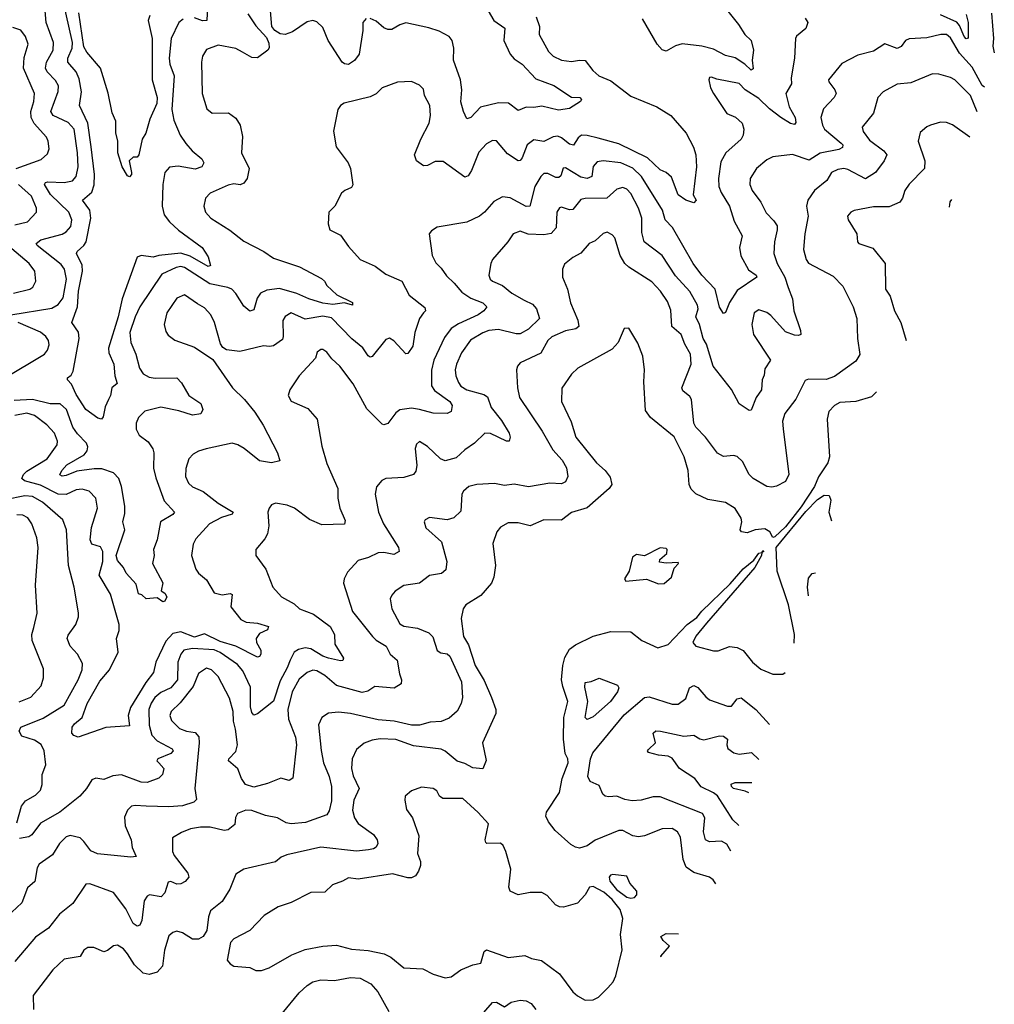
# Model space of a CAD drawing. Extents: x 1995161 to 2088924, y 769148 to 906007.
# Tile 197 of 256: x 2080159 to 2085097, y 804181 to 809170. Entities that reach past the tile are written whole.
import ezdxf

# ---------------------------------------------------------------- set-up
doc = ezdxf.new("R2010")
doc.units = 0

msp = doc.modelspace()

# ---------------------------------------------------------------- linework, layer by layer
at = {"layer": '0CON20XD'}
for points in [[(2080987.2, 809172.8), (2080965, 809155.8), (2080926.7, 809075), (2080915.9, 808975), (2080920, 808945), (2080941.4, 808885), (2080929.6, 808715), (2080940.8, 808660.8), (2080972.7, 808585), (2081001.7, 808541.7), (2081033.1, 808505), (2081082.9, 808465), (2081092.9, 808445), (2081082.5, 808425), (2081048.4, 808411.6), (2080961.6, 808428.4), (2080917.5, 808422.5), (2080894.6, 808395), (2080883.8, 808335), (2080880.5, 808225), (2080890.6, 808180.6), (2080918.1, 808145), (2080963.1, 808103.1), (2081084, 808015), (2081115, 807967.5), (2081126.7, 807925), (2081115, 807920), (2081022.2, 807972.2), (2080975, 807987.5), (2080865, 807975.5), (2080835, 807966.7), (2080774.7, 807975.3), (2080753.7, 807966.3), (2080678.8, 807755), (2080659, 807665), (2080609.5, 807505), (2080611.7, 807481.7), (2080637.1, 807425), (2080640.6, 807365), (2080653.8, 807326.2), (2080625.8, 807304.2), (2080620, 807265), (2080610, 807245), (2080592, 807208), (2080582.9, 807157.1), (2080573.8, 807146.2), (2080555, 807150), (2080493.6, 807195), (2080445, 807271.4), (2080422.5, 807322.5), (2080402, 807345), (2080402, 807355), (2080420.6, 807369.4), (2080430.6, 807389.4), (2080460.6, 807555), (2080457.3, 807587.3), (2080423.5, 807635), (2080452.2, 807715), (2080457, 807795), (2080477.5, 807895), (2080475.6, 807925.6), (2080447.9, 807985), (2080450, 807995), (2080484.8, 808025.2), (2080495.9, 808044.1), (2080519.4, 808165), (2080515.5, 808205.5), (2080477.8, 808255), (2080524, 808296), (2080536.3, 808333.7), (2080538, 808385), (2080521.7, 808525), (2080504.9, 808644.9), (2080461.8, 808735), (2080472.5, 808805), (2080460.1, 808870.1), (2080445.3, 808905), (2080404, 808955), (2080403.9, 808975), (2080425.8, 809025), (2080427, 809055), (2080343.8, 809423.8)], [(2080114.3, 807675), (2080321.7, 807708.3), (2080355, 807727.5), (2080379, 807761), (2080397, 807855), (2080385.6, 807905.6), (2080368.9, 807928.9), (2080247.8, 808025), (2080242.2, 808035), (2080266.2, 808053.8), (2080375, 808083.1), (2080395.5, 808095), (2080418.5, 808121.5), (2080423.9, 808155), (2080408.7, 808195), (2080315, 808283.3), (2080284.6, 808335), (2080290.8, 808345), (2080302, 808348), (2080385, 808344.8), (2080426.1, 808353.9), (2080445.3, 808375), (2080455.2, 808424.8), (2080453, 808495), (2080435.2, 808615.2), (2080405, 808648.6), (2080328.2, 808685), (2080317.8, 808705), (2080353.4, 808806.6), (2080356.5, 808835), (2080341.5, 808861.5), (2080298.7, 808905), (2080289.5, 808925), (2080295.2, 808954.8), (2080328.4, 809015), (2080330.3, 809055), (2080293.6, 809155), (2080281.1, 809295)], [(2081112, 809278), (2081106.7, 809165), (2081085.6, 809164.4), (2081045, 809178.9)], [(2083712.7, 809255), (2083801.2, 809145), (2083834, 809094), (2083865, 809063.8), (2083877.5, 809015), (2083870.9, 808965), (2083875, 808920.8), (2083865, 808914.7), (2083834, 808944), (2083785, 808975.8), (2083735, 808987.8), (2083675, 809020.3), (2083615, 809035.9), (2083515, 809047.7), (2083481.9, 809038.1), (2083435, 809011.1), (2083415, 809017.1), (2083388.5, 809045), (2083314.1, 809174.1)], [(2081315, 809200), (2081355, 809138), (2081409.4, 809079.4), (2081421.5, 809051.5), (2081422.6, 809027.4), (2081415.7, 809015), (2081365, 808976.7), (2081335, 808978.5), (2081288.6, 809005), (2081255, 809023.8), (2081165, 809041.1), (2081105, 809018.6), (2081085.5, 808984.5), (2081080.5, 808955), (2081083.6, 808795), (2081108.2, 808718.2), (2081135, 808695.7), (2081217.3, 808697.3), (2081255, 808671.2), (2081275.8, 808635), (2081288.5, 808578.5), (2081283.8, 808495), (2081322.5, 808415), (2081311.8, 808365), (2081295, 808341.9), (2081276.5, 808333.5), (2081245, 808337.5), (2081215, 808332.2), (2081125, 808290.5), (2081101.1, 808265), (2081092.1, 808225), (2081100.5, 808195), (2081127.1, 808165), (2081224.2, 808104.2), (2081295, 808047.5), (2081395.8, 807995.8), (2081445, 807962.3), (2081577.6, 807917.6), (2081688.3, 807858.3), (2081704, 807845), (2081715, 807823.8), (2081766.7, 807775), (2081846.1, 807736.1), (2081845, 807724), (2081804.5, 807734.5), (2081745, 807726.9), (2081695, 807732.9), (2081624.8, 807754.8), (2081562.6, 807782.6), (2081475, 807807.6), (2081410.8, 807799.2), (2081379.4, 807785), (2081361.7, 807758.3), (2081345, 807699.2), (2081325, 807693.3), (2081295, 807717.5), (2081255, 807782.1), (2081233.6, 807803.6), (2081213.2, 807813.2), (2081122.1, 807832.1), (2080994.8, 807914.8), (2080975, 807919.4), (2080951.4, 807915), (2080880.3, 807879.7), (2080768.2, 807715), (2080743.6, 807665), (2080717.3, 807585), (2080722.7, 807535), (2080747.8, 807475), (2080766.9, 807405), (2080785.6, 807375.6), (2080815, 807359), (2080845, 807353), (2080955.3, 807355.3), (2080979.4, 807329.4), (2081016.4, 807266.4), (2081077.1, 807225), (2081087.5, 807195), (2081076.7, 807173.3), (2081035, 807166.2), (2080965, 807188.4), (2080875, 807207.3), (2080794, 807186), (2080761.1, 807155), (2080748.8, 807125), (2080749.7, 807095), (2080765, 807065.5), (2080810.3, 807030.3), (2080834.2, 806995), (2080839.5, 806975), (2080837.8, 806897.8), (2080848.3, 806848.3), (2080891.5, 806731.5), (2080943.1, 806675), (2080935, 806662.9), (2080873.5, 806625), (2080855.3, 806535), (2080837.8, 806485), (2080840, 806455), (2080832.5, 806415), (2080885, 806316.7), (2080876.7, 806276.7), (2080895, 806263.8), (2080904, 806245), (2080895, 806223.3), (2080885, 806220), (2080855, 806240), (2080800, 806235), (2080777.5, 806255), (2080760.5, 806260.5), (2080749.4, 806309.4), (2080699.5, 806365), (2080684.7, 806394.7), (2080655, 806429.1), (2080648.3, 806455), (2080692.2, 806585), (2080682.5, 806625), (2080691.9, 806668.1), (2080691.7, 806705), (2080675.9, 806805), (2080661.5, 806845), (2080635, 806873.3), (2080575, 806894.8), (2080536.5, 806893.5), (2080448, 806882), (2080395, 806859.7), (2080375, 806856.9), (2080363.2, 806863.2), (2080372.7, 806885), (2080398.2, 806915), (2080486.1, 806965), (2080500.8, 806985), (2080504.7, 807005), (2080498.6, 807025), (2080451.4, 807071.4), (2080428.4, 807105), (2080397.2, 807195), (2080365, 807223.7), (2080313.3, 807223.3), (2080225, 807245.6), (2080130.5, 807239.5)], [(2080818.2, 809191.8), (2080809.6, 809165), (2080830.6, 809075), (2080831, 808865), (2080855, 808776.2), (2080854.1, 808745), (2080819.1, 808665), (2080798.8, 808595), (2080780, 808565), (2080763.3, 808485), (2080755, 808472.5), (2080735, 808472.5), (2080714.3, 808455), (2080725.8, 808395), (2080725.7, 808385), (2080715, 808374), (2080705, 808378), (2080678.1, 808425), (2080656, 808495), (2080656.7, 808555), (2080646.4, 808596.4), (2080646.2, 808655), (2080627.7, 808697.7), (2080608.3, 808798.3), (2080569.1, 808925), (2080500, 809005), (2080485, 809032.2), (2080458.5, 809205)], [(2081914.1, 809175.9), (2081898, 809155), (2081898.1, 809115), (2081880, 808995), (2081856.4, 808963.6), (2081825, 808942.9), (2081805, 808945.5), (2081792.5, 808955), (2081722, 809065), (2081695, 809130.8), (2081665, 809159.5), (2081645, 809165.4), (2081615, 809159.1), (2081541.9, 809108.1), (2081505, 809094.4), (2081478.7, 809098.7), (2081452.5, 809115), (2081437.5, 809135), (2081430, 809215)], [(2082532.7, 809215), (2082561.1, 809165), (2082617.5, 809127.5), (2082612.5, 809065), (2082645, 808994.5), (2082665, 808972.3), (2082704.5, 808945), (2082775, 808870.8), (2082865, 808837.1), (2082955, 808777.5), (2082996.7, 808775), (2083006.2, 808765), (2083000, 808755), (2082945, 808720), (2082888.5, 808711.5), (2082805, 808732.1), (2082765, 808725.5), (2082725, 808727.1), (2082685, 808710), (2082636.3, 808746.3), (2082585, 808747.8), (2082493.8, 808726.2), (2082445, 808674.4), (2082425, 808666.7), (2082407.3, 808705), (2082395, 808753.3), (2082400, 808815), (2082393.4, 808865), (2082357.2, 808965), (2082358.1, 809025), (2082350, 809065), (2082335, 809084.5), (2082285, 809112.1), (2082231.8, 809128.2), (2082115, 809153.5), (2082085, 809144.4), (2082045, 809120.9), (2082025, 809120), (2082005, 809127.8), (2081965, 809161.9), (2081935, 809175.7)], [(2082776.2, 809185), (2082792.3, 809135), (2082791.8, 809095), (2082838.8, 809008.8), (2082862.9, 808985), (2082905, 808964.6), (2082955, 808958.5), (2082995, 808965.4)], [(2084955.4, 809195.4), (2084964.3, 809155), (2084964.4, 809075.6), (2084955, 809072.2), (2084945, 809084.6), (2084920.7, 809140.7), (2084907.2, 809157.2), (2084825, 809193.7)], [(2085083.6, 809203.6), (2085093.2, 809075), (2085089.2, 809035), (2085097.2, 809001.8)], [(2084138.3, 809178.3), (2084152.5, 809155), (2084142.5, 809125), (2084095, 809086.2), (2084089.2, 809075), (2084085.5, 808975), (2084068.2, 808875), (2084068.9, 808845), (2084041.8, 808795), (2084058.3, 808728.3), (2084087.5, 808675), (2084091.4, 808648.6), (2084085, 808638), (2084065, 808643.8), (2084015, 808674.1), (2083958.2, 808718.2), (2083905, 808771.1), (2083834.3, 808814.3), (2083805, 808846.7), (2083692, 808868), (2083665, 808878.8), (2083655, 808876.7), (2083651.2, 808865), (2083658.8, 808825), (2083674, 808795), (2083742, 808695), (2083786, 808676), (2083820, 808645), (2083827.5, 808615), (2083824.2, 808585), (2083814.2, 808565), (2083737.8, 808495), (2083710.9, 808449.1), (2083699.7, 808365), (2083701.9, 808325), (2083713.1, 808295), (2083754.8, 808224.8), (2083779.3, 808149.3), (2083819.6, 808075), (2083805.4, 808015), (2083813.7, 807973.7), (2083851.7, 807901.7), (2083891.1, 807875), (2083894.3, 807865), (2083795, 807797.5), (2083755, 807737.5), (2083735, 807686.2), (2083725, 807681.2), (2083705, 807713.8), (2083682.5, 807805), (2083615, 807874.7), (2083570.8, 807935), (2083466.6, 808116.6), (2083428.8, 808155), (2083416, 808205), (2083310.5, 808375), (2083265, 808418.3), (2083205, 808444.2), (2083115, 808455.4), (2083085, 808450), (2083064.1, 808425.9), (2083057.3, 808375), (2083035, 808365.3), (2083001.8, 808371.8), (2082925, 808419.4), (2082913, 808417), (2082900.8, 808379.2), (2082890.5, 808369.5), (2082875, 808370.8), (2082835, 808391.2), (2082815, 808390.5), (2082798.9, 808375), (2082768.5, 808325), (2082744.6, 808225.4), (2082725, 808224), (2082645, 808267.1), (2082605, 808273.1), (2082561.9, 808248.1), (2082514.4, 808195), (2082489.2, 808175), (2082425, 808143.3), (2082275, 808118.8), (2082245, 808100), (2082233.3, 808085), (2082249.2, 807975), (2082268, 807938), (2082295, 807910.8), (2082321.2, 807871.2), (2082361.4, 807835), (2082399.2, 807789.2), (2082445, 807758.9), (2082505.8, 807735), (2082525.7, 807715), (2082511.1, 807695), (2082481.5, 807675), (2082382, 807628), (2082345.7, 807604.3), (2082311, 807559), (2082258, 807445), (2082245.3, 807394.7), (2082245.3, 807315), (2082261.7, 807291.7), (2082339.2, 807235), (2082349.6, 807215), (2082345, 807184), (2082325.5, 807174.5), (2082255, 807175.9), (2082185.4, 807194.6), (2082145, 807201.8), (2082085, 807193.1), (2082065, 807177.1), (2082025, 807124.3), (2082005, 807116.9), (2081995, 807120.6), (2081918.1, 807198.1), (2081848.2, 807325), (2081781.9, 807415), (2081741.1, 807451.1), (2081715, 807486), (2081695, 807499.2), (2081685, 807499.2), (2081666.2, 807485), (2081658.8, 807455), (2081576, 807365), (2081528.8, 807295), (2081520, 807265), (2081535, 807236.2), (2081619.7, 807199.7), (2081665.7, 807145), (2081689.3, 807009.3), (2081715, 806921.2), (2081770.5, 806795), (2081770.5, 806745), (2081780.5, 806695), (2081808, 806632), (2081805, 806614), (2081689.7, 806609.7), (2081627.2, 806637.2), (2081551.2, 806695), (2081515, 806710.8), (2081455, 806720), (2081435, 806711.2), (2081422.5, 806695), (2081417.1, 806675), (2081421.1, 806605), (2081414.6, 806565.4), (2081400.7, 806539.3), (2081356.2, 806485), (2081356.2, 806455), (2081406.9, 806385), (2081442.5, 806295), (2081486, 806245), (2081549.8, 806209.8), (2081576.2, 806185), (2081647.8, 806157.8), (2081732.9, 806095), (2081754.3, 806055), (2081755.6, 806005), (2081800, 805935), (2081796.2, 805923.8), (2081785, 805921.5), (2081724.6, 805935.4), (2081695, 805945.2), (2081635, 805981.4), (2081605, 805987.1), (2081571.7, 805978.3), (2081549.4, 805965), (2081529.3, 805925), (2081515.3, 805885), (2081479.6, 805820.4), (2081445, 805717.3), (2081365, 805652), (2081345, 805646), (2081335, 805658.8), (2081328.4, 805688.4), (2081328.1, 805788.1), (2081290.3, 805870.3), (2081263.1, 805903.1), (2081175, 805963.1), (2081145, 805976.7), (2081035, 805984.5), (2080990.5, 805975), (2080975.2, 805954.8), (2080960, 805915), (2080958.3, 805825), (2080925.1, 805784.9), (2080875, 805760.3), (2080844.7, 805735), (2080825, 805706.2), (2080814.4, 805675), (2080814.8, 805595), (2080829.1, 805545), (2080856, 805516), (2080931.4, 805475), (2080936.7, 805465), (2080925, 805452), (2080860, 805425), (2080854.2, 805415), (2080865, 805404.3), (2080890, 805375), (2080882.5, 805345), (2080865, 805327.1), (2080805.4, 805304.6), (2080775, 805307.3), (2080675, 805344.1), (2080631.2, 805338.8), (2080585, 805320), (2080545, 805326), (2080525, 805318.8), (2080498.5, 805275), (2080463.4, 805235), (2080362.1, 805155), (2080265, 805098.2), (2080220.5, 805039.5), (2080205, 805029.6), (2080158.8, 805021.2)], [(2085046.9, 808828.3), (2085035, 808836.7), (2084985, 808928.8), (2084920.8, 809000.8), (2084875, 809077.3), (2084855, 809095.3), (2084826.7, 809095), (2084755, 809077.6), (2084665, 809073.6), (2084647.1, 809065), (2084625, 809034.4), (2084605, 809023.5), (2084542.9, 809047.1), (2084485, 809010), (2084405, 808990), (2084325, 808948.6), (2084257.5, 808865), (2084258.6, 808855), (2084289.5, 808815), (2084295.5, 808795), (2084285.6, 808775), (2084231.1, 808718.9), (2084218.5, 808675), (2084226.2, 808635), (2084237.7, 808615), (2084322.1, 808545), (2084330, 808535), (2084328.4, 808521.6), (2084308.7, 808511.3), (2084215, 808493.5), (2084158.5, 808458.5), (2084075, 808487.5), (2083975, 808474.5), (2083945, 808460), (2083893.1, 808415), (2083860, 808365), (2083859.4, 808335), (2083870.6, 808305), (2083914.5, 808245), (2083941.1, 808191.1), (2083980.8, 808150.8), (2083997.1, 808125), (2083997.8, 808105), (2083982.9, 808045), (2083980.7, 807985), (2083997.2, 807935), (2084035.8, 807865), (2084052.4, 807812.4), (2084074.4, 807755), (2084081.1, 807695), (2084115.8, 807595), (2084116.7, 807575), (2084105, 807569.2), (2084085, 807571.2), (2084038.5, 807588.5), (2083965, 807671.6), (2083945, 807686.7), (2083905, 807699.4), (2083881.3, 807685), (2083868.1, 807625), (2083876.9, 807575), (2083963.8, 807445), (2083935, 807400), (2083932, 807368), (2083921.2, 807345), (2083917.5, 807295), (2083890, 807255), (2083865, 807191.2), (2083855, 807190), (2083805, 807224), (2083765, 807295.8), (2083672.5, 807415), (2083639.3, 807525), (2083622.4, 807555), (2083603.2, 807625), (2083585.3, 807665), (2083596.5, 807705), (2083592.9, 807722.9), (2083555, 807791.8), (2083482.6, 807872.6), (2083413.8, 807975), (2083322.7, 808045), (2083310.9, 808090.9), (2083310.9, 808165), (2083294.7, 808215), (2083255, 808289.1), (2083235, 808311.2), (2083215, 808320), (2083185, 808310.9), (2083134.2, 808265.8), (2083025, 808264), (2083001.8, 808258.2), (2082961.8, 808208.2), (2082945, 808207.1), (2082905, 808219.5), (2082895, 808216.7), (2082881.5, 808195), (2082878.2, 808115), (2082852.7, 808087.3), (2082815, 808079.5), (2082735, 808082.5), (2082695, 808097.5), (2082660, 808085), (2082632.9, 808045), (2082554.4, 807955), (2082545.6, 807935), (2082535.6, 807875), (2082543.1, 807855), (2082554.2, 807844.2), (2082605, 807823.1), (2082653.5, 807785), (2082715, 807748.2), (2082757.9, 807727.9), (2082777.3, 807705), (2082792.2, 807655), (2082737.8, 807602.2), (2082695, 807578.7), (2082675, 807577.8), (2082585, 807599.4), (2082535.7, 807594.3), (2082505, 807583.7), (2082444.1, 807545.9), (2082397.9, 807482.1), (2082371.6, 807425), (2082366, 807395), (2082369.2, 807365), (2082381.7, 807331.7), (2082395, 807313.6), (2082425, 807293.9), (2082511.3, 807271.3), (2082529.1, 807259.1), (2082547.9, 807205), (2082599.7, 807139.7), (2082638.5, 807075), (2082643.8, 807055), (2082638.8, 807035), (2082625.5, 807034.5), (2082545, 807072.5), (2082515.5, 807074.5), (2082463.8, 807025), (2082415, 806990), (2082370.3, 806949.7), (2082315, 806934.4), (2082292, 806945), (2082225, 807008), (2082185, 807033.3), (2082170.3, 807019.7), (2082162.6, 806997.4), (2082171.3, 806911.3), (2082166.9, 806883.1), (2082155, 806865.7), (2082105, 806850), (2082014.3, 806845.7), (2081994.3, 806835.7), (2081967.3, 806802.7), (2081960, 806765), (2081976.9, 806675), (2082002, 806615), (2082078.5, 806495), (2082082.5, 806475), (2082055, 806460), (2082005, 806470.7), (2081975, 806468.9), (2081925.9, 806444.1), (2081875, 806430), (2081819.3, 806370.7), (2081803.5, 806336.5), (2081800.6, 806315), (2081845, 806170.6), (2081947.3, 806045), (2081965, 806025.6), (2082015.3, 805995.3), (2082036.7, 805955), (2082071.8, 805925), (2082082.9, 805855), (2082094.4, 805825), (2082092, 805805), (2082056.6, 805783.4), (2081958.3, 805791.7), (2081923, 805767), (2081895, 805760.4), (2081765, 805795.9), (2081705, 805846.7), (2081665, 805870.7), (2081645, 805873.3), (2081615, 805862.7), (2081575, 805827.9), (2081540.6, 805765), (2081518.1, 805675), (2081520.9, 805625), (2081556, 805535), (2081562.3, 805495), (2081543.2, 805326.8), (2081525, 805315.7), (2081482.4, 805327.6), (2081415, 805299.2), (2081345, 805281.1), (2081302.9, 805295), (2081283.8, 805325), (2081264.6, 805374.6), (2081216.7, 805415), (2081218.8, 805425), (2081255, 805462.5), (2081263.6, 805495), (2081253.3, 805575), (2081241.8, 805615), (2081240.8, 805665), (2081222.6, 805732.6), (2081165, 805841.4), (2081130.8, 805875), (2081105, 805884.4), (2081065, 805856.9), (2081038.9, 805791.1), (2080971.6, 805708.4), (2080926.5, 805665), (2080919.6, 805645), (2080928.4, 805618.4), (2080969.1, 805579.1), (2081004, 805565), (2081047.5, 805557.5), (2081066.2, 805536.2), (2081068.8, 805505), (2081046.9, 805275), (2081055, 805218.8), (2081040.8, 805205), (2080985, 805187.1), (2080915, 805181.6), (2080800, 805185), (2080745, 805189.1), (2080725, 805184.4), (2080705.6, 805165), (2080690.8, 805129.2), (2080693.4, 805085), (2080723.5, 805015), (2080729.8, 804975), (2080749.3, 804930.7), (2080723, 804927), (2080552.9, 804942.9), (2080519.3, 804959.3), (2080485, 805006.7), (2080465, 805024.3), (2080415, 805035.6), (2080395, 805029.5), (2080360.8, 804995), (2080325, 804937.9), (2080258.3, 804891.7), (2080247.9, 804872.1), (2080236.1, 804803.9), (2080199.1, 804770.9), (2080169.5, 804695), (2080094.5, 804625)], [(2080141.8, 808415), (2080267.8, 808462.2), (2080300.3, 808489.7), (2080308.6, 808515), (2080303.5, 808555), (2080294.5, 808575), (2080233.3, 808643.3), (2080216.8, 808675), (2080216.3, 808705), (2080230.9, 808755), (2080233.8, 808795), (2080179.1, 808925), (2080182.6, 808977.4), (2080201.5, 809045), (2080189.1, 809085), (2080165, 809116.9), (2080125, 809129.6)], [(2082995, 808965.4), (2083025, 808963.3), (2083063.1, 808913.1), (2083093.3, 808885), (2083155, 808859.2), (2083255, 808781.5), (2083388.1, 808728.1), (2083458, 808685), (2083535.4, 808595.4), (2083573.9, 808523.9), (2083585.3, 808485.3), (2083589.2, 808425), (2083571.7, 808281.7), (2083586.2, 808255), (2083575, 808242), (2083535, 808255.8), (2083495, 808281.9), (2083461.5, 808371.5), (2083435.4, 808395.4), (2083405, 808409.5), (2083339.3, 808469.3), (2083195, 808540), (2083090.9, 808569.1), (2083035, 808583.6), (2083005, 808583.9), (2082988.3, 808571.7), (2082965, 808534.5), (2082945, 808539.3), (2082905, 808570.7), (2082885, 808579.1), (2082862.9, 808577.1), (2082815, 808552.7), (2082765, 808561.8), (2082730.5, 808535), (2082705, 808469.2), (2082695, 808455.7), (2082685, 808454.3), (2082630.7, 808490.7), (2082575.5, 808555.5), (2082555, 808557.5), (2082525, 808540), (2082485, 808499.2), (2082447.8, 808405), (2082430.7, 808379.3), (2082415, 808372.5), (2082305, 808450.9), (2082265, 808451.5), (2082225, 808431.1), (2082205, 808430), (2082170, 808455), (2082159.4, 808485), (2082191.1, 808565), (2082233.5, 808645), (2082240.5, 808685), (2082238.1, 808735), (2082210, 808785), (2082205, 808817.5), (2082185, 808838.8), (2082145, 808855.8), (2082074, 808854), (2081995, 808824.2), (2081965, 808794.2), (2081935, 808778.6), (2081803.4, 808746.6), (2081784.5, 808735.5), (2081771.4, 808715), (2081750, 808605), (2081762.5, 808525), (2081824.2, 808445), (2081835.8, 808415), (2081847.3, 808332.7), (2081841.2, 808318.8), (2081806.2, 808305), (2081789.7, 808290.3), (2081755.4, 808224.6), (2081725.8, 808195), (2081722, 808135), (2081731.2, 808105), (2081785, 808078), (2081825, 808021.4), (2081885, 807955.5), (2081960.5, 807920.5), (2082015, 807880.6), (2082095, 807844.3), (2082133.3, 807773.3), (2082211.7, 807711.7), (2082215.8, 807695), (2082206, 807684), (2082185.4, 807655), (2082162.1, 807585), (2082151.2, 807515), (2082125, 807479.2), (2082115, 807476), (2082055, 807542.9), (2082033.2, 807556.8), (2082015, 807550), (2081945, 807463.3), (2081935, 807460), (2081925, 807466.2), (2081897.9, 807507.9), (2081842.9, 807552.9), (2081739.6, 807659.6), (2081695, 807667.5), (2081605, 807652.8), (2081535, 807684.4), (2081505, 807665.7), (2081492.2, 807645), (2081494.6, 807565), (2081490.2, 807549.8), (2081445, 807517.3), (2081425, 807513.1), (2081395, 807517.9), (2081275, 807489.4), (2081207.7, 807497.7), (2081188.3, 807508.3), (2081177.3, 807527.3), (2081147.1, 807635), (2081127.1, 807675), (2081095, 807710), (2081060.5, 807730.5), (2080995, 807775.7), (2080955, 807759.4), (2080905.4, 807684.6), (2080891.9, 807625), (2080899.7, 807589.7), (2080911.3, 807571.3), (2080945, 807546), (2081045, 807511.4), (2081138.6, 807448.6), (2081237.5, 807305), (2081297.8, 807245), (2081350.4, 807180.4), (2081392.5, 807115), (2081465.8, 806975), (2081477.5, 806935), (2081435.5, 806924.5), (2081375, 806934.7), (2081296.6, 806996.6), (2081265, 807015.8), (2081235, 807024.8), (2081103.8, 806996.2), (2081065, 806984.2), (2081038.3, 806968.3), (2081016, 806945), (2081000.6, 806895), (2081000, 806855), (2081015, 806820.8), (2081035, 806802.2), (2081088.6, 806778.6), (2081165, 806719.6), (2081240.6, 806675), (2081235.9, 806664.1), (2081182.5, 806647.5), (2081121.1, 806615), (2081051.2, 806538.8), (2081037.4, 806512.6), (2081030.5, 806455), (2081051.5, 806385), (2081064.7, 806364.7), (2081105, 806331.5), (2081145.4, 806265.4), (2081184.5, 806255.5), (2081225, 806262.2), (2081235, 806258), (2081229.4, 806195), (2081280, 806130), (2081307.1, 806117.1), (2081365, 806111.6), (2081420, 806095), (2081415, 806078.6), (2081375, 806060.6), (2081356.9, 806035), (2081359.4, 806015), (2081380.8, 805975), (2081381.5, 805955), (2081375, 805943.3), (2081365, 805940), (2081255, 805995.6), (2081175, 806019.3), (2081095, 806057.8), (2081045, 806041.2), (2080975, 806067.4), (2080935, 806059.1), (2080899.2, 806020.8), (2080849.2, 805915), (2080837.8, 805862.2), (2080797.9, 805812.1), (2080720, 805685), (2080709.1, 805645), (2080715, 805591.2), (2080595, 805583.3), (2080455, 805534.3), (2080433.3, 805543.3), (2080423.3, 805555), (2080425.5, 805585), (2080437.4, 805602.6), (2080475.3, 805634.7), (2080500.5, 805705), (2080565, 805818.9), (2080615, 805876.5), (2080657.5, 805965), (2080649.3, 806035), (2080664, 806075), (2080664.1, 806105), (2080619, 806259), (2080562.5, 806355), (2080580.3, 806425), (2080581.1, 806475), (2080568.7, 806498.7), (2080525, 806513.1), (2080516.2, 806535), (2080523.3, 806596.7), (2080553.8, 806695), (2080545, 806746), (2080511.1, 806781.1), (2080475, 806790.4), (2080445, 806786.9), (2080395, 806764.8), (2080355, 806765.2), (2080265, 806810.7), (2080183.6, 806833.6), (2080170.9, 806845), (2080178, 806865), (2080195, 806881.8), (2080298.7, 806945), (2080349.6, 807015), (2080350.9, 807035), (2080335.3, 807075.3), (2080296.7, 807116.7), (2080234, 807164), (2080195, 807175.7), (2080135, 807164.3)], [(2085010.4, 808702.4), (2084975.8, 808785), (2084897.3, 808865), (2084875, 808877.5), (2084815.4, 808894.6), (2084783.9, 808896.1), (2084675, 808850), (2084605, 808843.1), (2084534, 808805), (2084506.9, 808775), (2084485, 808695.8), (2084427.1, 808625), (2084432.6, 808602.6), (2084465, 808560), (2084537.8, 808505), (2084552.2, 808485), (2084540, 808455), (2084495.4, 808395), (2084445, 808363.8), (2084355, 808410.7), (2084334.6, 808415.4), (2084305, 808410.8), (2084272.2, 808395), (2084249.5, 808355), (2084186, 808304), (2084152.2, 808255), (2084145.5, 808225), (2084154.7, 808175), (2084136.8, 808085), (2084131.2, 808005), (2084143.3, 807955), (2084156.2, 807936.2), (2084280.2, 807870.2), (2084330.2, 807820.2), (2084381.8, 807715), (2084400.4, 807655), (2084403.6, 807555), (2084416.6, 807473.4), (2084395, 807440), (2084287.6, 807362.4), (2084245, 807347.3), (2084155, 807348.8), (2084138.8, 807341.2), (2084092.2, 807247.8), (2084036.5, 807175), (2084024.5, 807135), (2084027.2, 807097.2), (2084056.7, 806865), (2084039.7, 806830.3), (2083994.1, 806805.9), (2083969.2, 806800.8), (2083945, 806804.4), (2083875.3, 806845.3), (2083854.8, 806864.8), (2083821.4, 806931.4), (2083795, 806956.9), (2083775, 806961.1), (2083725, 806956.9), (2083695, 806974.3), (2083634.8, 807054.8), (2083585, 807104.6), (2083574.2, 807125), (2083562.9, 807245), (2083555, 807261.4), (2083519.2, 807289.2), (2083513.3, 807305), (2083562, 807425), (2083557.4, 807475), (2083529.7, 807525), (2083511.5, 807575), (2083463.2, 807615), (2083457.8, 807697.8), (2083441.2, 807741.2), (2083405.5, 807795), (2083361.8, 807841.8), (2083245.8, 807915.8), (2083225.5, 807935), (2083201.2, 807975), (2083174.4, 808064.4), (2083160.3, 808080.3), (2083135, 808093.8), (2083115, 808086), (2083075, 808049.2), (2083044.5, 808035.5), (2083002.8, 807987.2), (2082962, 807965), (2082919.7, 807930.3), (2082909.2, 807905), (2082910, 807865), (2082934.4, 807805), (2082950.6, 807735), (2082987.8, 807647.8), (2082992.2, 807615), (2082976.4, 807603.6), (2082925, 807593.8), (2082855, 807562.7), (2082834.7, 807545), (2082799.5, 807480.5), (2082695, 807431.4), (2082680.8, 807415), (2082676.9, 807395), (2082680.9, 807305), (2082691.5, 807255), (2082806.2, 807085), (2082860.5, 806990.5), (2082907.7, 806937.7), (2082929.9, 806899.9), (2082937.3, 806855), (2082925, 806828.6), (2082905, 806817.5), (2082845, 806821.5), (2082737.6, 806802.4), (2082665, 806816.9), (2082615, 806809.2), (2082565, 806820), (2082475, 806815.4), (2082435, 806804.3), (2082408.7, 806781.3), (2082400, 806765), (2082395, 806680), (2082358.8, 806645), (2082325, 806635.6), (2082235, 806647.5), (2082214, 806636), (2082208.8, 806625), (2082216.2, 806595), (2082296.7, 806525), (2082322.9, 806425), (2082317.8, 806382.2), (2082296.4, 806363.6), (2082235, 806354.4), (2082185, 806315.5), (2082105, 806302.9), (2082061.2, 806275), (2082045, 806253.3), (2082037.1, 806235), (2082044.6, 806184.6), (2082085, 806109.4), (2082105, 806096.4), (2082175, 806086.1), (2082232.4, 806062.4), (2082252.1, 806042.1), (2082275, 805974.3), (2082292.4, 805962.4), (2082325, 805956.5), (2082339.1, 805945), (2082397.3, 805815), (2082403.1, 805735), (2082396.7, 805705), (2082375, 805666.2), (2082335, 805631.2), (2082295.5, 805614.5), (2082239.4, 805610.6), (2082185, 805594.6), (2082145, 805595.4), (2082056.2, 805616.2), (2081975, 805622.3), (2081835, 805654.6), (2081775, 805661.8), (2081723.3, 805656.7), (2081690.8, 805635), (2081672.8, 805597.2), (2081687.3, 805467.3), (2081697.8, 805405), (2081727.1, 805335), (2081739.3, 805285), (2081738.5, 805211.5), (2081727.9, 805162.1), (2081715, 805140.8), (2081608, 805102), (2081535, 805095.4), (2081509.9, 805099.9), (2081465, 805125.9), (2081405, 805137.3), (2081335, 805163.8), (2081305, 805165.5), (2081262.5, 805147.5), (2081253.1, 805126.9), (2081248.8, 805091.2), (2081215, 805064.4), (2081195, 805062.1), (2081125, 805079.2), (2081075, 805077.9), (2081025, 805070.4), (2080978.8, 805051.2), (2080934, 805025), (2080933.1, 804955), (2080942.2, 804935), (2081011.9, 804845), (2081016, 804825), (2080997, 804803), (2080975, 804791.2), (2080955, 804790.5), (2080925, 804803.3), (2080910.8, 804799.2), (2080894.3, 804745), (2080876.7, 804725), (2080816.3, 804736.3), (2080805, 804729.5), (2080790.6, 804705), (2080778.7, 804605), (2080767.4, 804582.6), (2080755, 804576.9), (2080735, 804590), (2080697.2, 804665), (2080635, 804747.7), (2080515, 804791.8), (2080495, 804790), (2080427.8, 804692.2), (2080361.5, 804638.5), (2080305, 804566.9), (2080239.5, 804520.5), (2080135, 804398.6)], [(2084973.1, 808573.9), (2084885, 808637.5), (2084855, 808648.6), (2084825, 808650.8), (2084774.5, 808635.5), (2084755, 808627.1), (2084721.7, 808598.3), (2084711.4, 808555), (2084745.7, 808455), (2084743.5, 808416.5), (2084665, 808336), (2084643.3, 808305), (2084631.4, 808265), (2084618, 808245), (2084565, 808222.2), (2084485, 808221.4), (2084387.3, 808202.7), (2084370, 808195), (2084353.3, 808175), (2084356.7, 808155), (2084401.2, 808085), (2084403.8, 808045), (2084410, 808035), (2084482.5, 808012.5), (2084543.8, 807935), (2084545.6, 807805), (2084568.8, 807768.8), (2084591.1, 807695), (2084622.9, 807635), (2084650.9, 807543.7)], [(2080135, 808130.9), (2080199.2, 808145), (2080244.4, 808195), (2080244.4, 808215), (2080219.2, 808275), (2080152.5, 808335)], [(2084870.3, 808219.6), (2084873.9, 808246.1), (2084881.5, 808258.4)], [(2080127.5, 807785), (2080210, 807805), (2080225.7, 807815), (2080241.4, 807845), (2080235.5, 807895), (2080207.3, 807935), (2080097.8, 808027.8)], [(2080078.2, 807351.8), (2080285, 807475.6), (2080300.5, 807495), (2080308.3, 807521.7), (2080304.5, 807545), (2080291.8, 807565), (2080265, 807585.8), (2080152.1, 807635)], [(2084500.9, 807284.7), (2084475, 807258.5), (2084395.4, 807234.6), (2084315, 807230.5), (2084287.5, 807215), (2084259.2, 807185), (2084250.8, 807145), (2084262.9, 806955), (2084254.5, 806925), (2084206.7, 806853.3), (2084186.1, 806803.9), (2084118.5, 806701.5), (2084039.1, 806600.9), (2083985, 806548.8), (2083975, 806546.7), (2083959.2, 806575), (2083935, 806589.5), (2083885, 806584.5), (2083845, 806569.2), (2083817.1, 806575), (2083810.4, 806585), (2083817.5, 806625), (2083814.5, 806644.5), (2083783.7, 806693.7), (2083735, 806723.1), (2083645, 806738.1), (2083585, 806767.1), (2083561.9, 806791.9), (2083551.5, 806815), (2083545.4, 806885.4), (2083525.6, 806955), (2083475, 807056.2), (2083354.6, 807154.6), (2083329.8, 807189.8), (2083321.1, 807335), (2083325.7, 807395), (2083315.8, 807465), (2083291.2, 807531.2), (2083245, 807607.5), (2083222.5, 807605), (2083190.8, 807535), (2083160.3, 807499.7), (2082986.6, 807403.4), (2082955, 807374), (2082906.8, 807303.2), (2082904.4, 807235), (2082952.8, 807132.8), (2082977.8, 807055), (2083080.9, 806925), (2083125, 806885.5), (2083151.5, 806851.5), (2083160, 806815), (2083145.3, 806794.7), (2083035, 806696.9), (2082955, 806673.3), (2082905, 806634.4), (2082815, 806635.6), (2082745, 806605.6), (2082685, 806621.1), (2082635, 806620), (2082595, 806598), (2082577.5, 806575), (2082557.1, 806515), (2082570, 806405), (2082561.1, 806345), (2082549.5, 806315), (2082495, 806252.9), (2082419.2, 806205), (2082405.6, 806184.4), (2082395.7, 806135), (2082408.2, 806045), (2082432.9, 806002.9), (2082467.2, 805897.2), (2082511.9, 805821.9), (2082549.2, 805735), (2082571.1, 805675), (2082571.5, 805655), (2082504.1, 805505), (2082523.4, 805416.6), (2082505, 805373.3), (2082455, 805379.1), (2082415, 805401.5), (2082375, 805413.4), (2082315, 805463.8), (2082295, 805473.2), (2082155, 805490), (2082065, 805523.1), (2081985, 805526.1), (2081945, 805520), (2081905, 805503.5), (2081865, 805472.5), (2081844.4, 805425), (2081840, 805375), (2081848.5, 805338.5), (2081879.2, 805275), (2081852.3, 805215), (2081845.4, 805165), (2081856.2, 805125), (2081875, 805096.7), (2081951.5, 805041.5), (2081970.6, 805015), (2081973.1, 804995), (2081965, 804977.5), (2081951.4, 804968.6), (2081925.7, 804964.3), (2081865, 804956.4), (2081685, 804976.6), (2081512, 804938), (2081483.4, 804926.6), (2081455, 804902.9), (2081294.5, 804865.5), (2081255, 804840), (2081224.4, 804765), (2081185, 804701.9), (2081125.3, 804654.7), (2081115.4, 804625), (2081107.9, 804555), (2081088.6, 804525), (2081065, 804511.8), (2081035, 804511.5), (2080985, 804542.3), (2080955, 804550.9), (2080934.6, 804545.4), (2080915, 804528.6), (2080892.3, 804455), (2080882.2, 804375), (2080856.5, 804343.5), (2080815, 804331.3), (2080785, 804339.6), (2080740.5, 804380.5), (2080706, 804436), (2080685, 804461.8), (2080655, 804480), (2080635, 804478), (2080605, 804454), (2080585, 804447.1), (2080535, 804468.5), (2080505, 804469.4), (2080484.2, 804455), (2080466.3, 804423.7), (2080385, 804409.1), (2080327.8, 804355), (2080227.8, 804225), (2080230, 804155)], [(2080145, 805101.2), (2080167.8, 805185), (2080188.1, 805211.9), (2080239.9, 805240.1), (2080263.9, 805266.1), (2080272.6, 805295), (2080273, 805345), (2080291.5, 805395), (2080282.5, 805465), (2080268.1, 805498.1), (2080235, 805520), (2080169.9, 805539.9), (2080156.4, 805565), (2080164.6, 805585.4), (2080279, 805631), (2080385, 805697.1), (2080456, 805825), (2080475.9, 805875), (2080478.2, 805908.2), (2080451.4, 805955), (2080414.5, 805995), (2080399.4, 806035), (2080405, 806051.2), (2080444.4, 806105.6), (2080456.9, 806145), (2080456.9, 806165), (2080434.5, 806295), (2080406.9, 806405), (2080397.1, 806585), (2080378.5, 806635), (2080275.1, 806725.1), (2080225, 806753.1), (2080185, 806757.6), (2080085, 806736.7)], [(2084083.7, 806011.6), (2084084.6, 806055), (2084054.6, 806205), (2083996.5, 806375), (2083991.2, 806495), (2084142.4, 806677.6), (2084202, 806738), (2084235, 806761.4), (2084259.7, 806759.7), (2084268.6, 806735), (2084258.6, 806675), (2084272.1, 806631.1)], [(2080156.8, 805713.2), (2080215, 805736.5), (2080267.8, 805795), (2080280.5, 805835), (2080280.6, 805880.6), (2080222.9, 806025), (2080220.9, 806055), (2080230.2, 806089.8), (2080247.4, 806162.6), (2080239.6, 806305), (2080252.9, 806495), (2080245.4, 806545), (2080220.4, 806615), (2080200, 806645), (2080175, 806659.6), (2080145, 806661.3)], [(2083395, 806311.2), (2083425, 806313.3), (2083462.5, 806345), (2083475, 806390), (2083497.5, 806415), (2083495, 806420), (2083435, 806416.2), (2083400.7, 806420.7), (2083403.3, 806435), (2083437.5, 806465), (2083440, 806485), (2083435, 806490), (2083405, 806493.3), (2083325, 806453.8), (2083285, 806460), (2083264.2, 806445.8), (2083247.5, 806375), (2083223, 806337), (2083230, 806325), (2083334.2, 806335.8), (2083395, 806311.2)], [(2083687, 804792.2), (2083672.2, 804812.2), (2083655, 804824.4), (2083575, 804848), (2083535.7, 804875.7), (2083521.3, 804915), (2083508.1, 805028.1), (2083492.9, 805055), (2083465, 805071.1), (2083415, 805070), (2083325, 805034.5), (2083295, 805029.1), (2083265, 805035.4), (2083215, 805061.2), (2083195, 805061.8), (2083075, 805012.1), (2083035, 804984), (2082995, 804972.4), (2082975, 804976.5), (2082951.2, 804991.2), (2082871.6, 805061.6), (2082838.2, 805105), (2082825.4, 805135), (2082829.1, 805155), (2082893.8, 805255), (2082907.5, 805325), (2082938.6, 805405), (2082936.2, 805425), (2082922.6, 805452.6), (2082914.4, 805524.4), (2082916.8, 805635), (2082937, 805715), (2082910.5, 805790.5), (2082905.2, 805825), (2082911.6, 805898.4), (2082921.4, 805938.6), (2082945, 805980.8), (2082975, 806001.8), (2083065, 806046.4), (2083155, 806070.4), (2083255, 806067.8), (2083311.2, 806025), (2083392.3, 805987.7), (2083445.2, 806004.8), (2083540.8, 806105), (2083589.5, 806140.5), (2083615, 806173.1), (2083758.8, 806311.2), (2083825, 806387.5), (2083879.1, 806430.9), (2083905, 806466.2), (2083920, 806470), (2083925, 806480), (2083930, 806475), (2083920, 806470), (2083917.5, 806455), (2083884.2, 806395), (2083638.4, 806111.6), (2083584.5, 806045.5), (2083569.7, 806015), (2083585.3, 805995.3), (2083675, 805971.2), (2083697.6, 805972.4), (2083755, 805993.5), (2083795, 805989.5), (2083825, 805972.9), (2083872.5, 805915), (2083915, 805878.8), (2083974.5, 805854.5), (2084025, 805854.4), (2084038.4, 805862.7)], [(2084156.5, 806250.9), (2084150.5, 806295), (2084155, 806340), (2084175, 806363.8), (2084191.9, 806367.3)], [(2083035, 805624.4), (2083024.4, 805635), (2083037.3, 805715), (2083022.1, 805787.9), (2083025, 805811.2), (2083055, 805815.8), (2083095, 805834), (2083187.5, 805797.5), (2083195.5, 805785), (2083188.8, 805765), (2083152.1, 805715), (2083065, 805638.2), (2083035, 805624.4)], [(2083763.1, 804957.4), (2083742.4, 804992.4), (2083715, 805007.5), (2083653.9, 805003.9), (2083633.7, 805013.7), (2083623.6, 805055), (2083631.1, 805125), (2083618.3, 805148.3), (2083405, 805231.6), (2083368.3, 805231.7), (2083307.5, 805215), (2083261.7, 805211.7), (2083225, 805218), (2083185, 805235.8), (2083145, 805231.4), (2083125.7, 805235.7), (2083114, 805245), (2083095, 805288.8), (2083049.4, 805309.4), (2083038.1, 805335), (2083051.3, 805425), (2083063.6, 805455), (2083221.6, 805648.4), (2083325, 805736.3), (2083348.1, 805738.1), (2083465, 805702.5), (2083495, 805702.2), (2083535, 805730), (2083553.1, 805785), (2083575, 805797.1), (2083595, 805785.6), (2083635, 805738.5), (2083655, 805723.6), (2083745, 805692.1), (2083765, 805691.1), (2083795, 805728.6), (2083815, 805734.3), (2083889.4, 805675), (2083958.3, 805599.2)], [(2083802.4, 805086.6), (2083772.7, 805115), (2083695, 805237.5), (2083675, 805253.3), (2083612.6, 805282.6), (2083579.2, 805325), (2083501.9, 805375), (2083465, 805428.9), (2083445, 805437.8), (2083395, 805442.5), (2083345, 805456.2), (2083340, 805465), (2083345, 805472), (2083380.6, 805505), (2083368.1, 805555), (2083383, 805567), (2083405.3, 805565.3), (2083525, 805540), (2083575, 805544.5), (2083605, 805526.1), (2083625, 805521.8), (2083705, 805541.5), (2083725, 805540.4), (2083745.6, 805525), (2083742.2, 805495), (2083747.2, 805477.2), (2083778, 805455), (2083805, 805447.9), (2083867.2, 805457.2), (2083904, 805420.9)], [(2083852.7, 805252.3), (2083835, 805261.4), (2083776, 805275), (2083765.8, 805285), (2083764.4, 805295.6), (2083785, 805305.6), (2083865, 805305.4), (2083868.6, 805304.5)], [(2083025, 804202), (2083065, 804204.3), (2083092.4, 804217.6), (2083139.2, 804265), (2083165.8, 804295), (2083179.4, 804325), (2083212.2, 804457.8), (2083202.5, 804535), (2083214.6, 804615.4), (2083202.2, 804662.2), (2083161.8, 804711.8), (2083118.7, 804748.7), (2083065, 804778), (2083045.4, 804774.6), (2083023.5, 804735), (2082986, 804694), (2082915, 804672.9), (2082895, 804674.5), (2082874.7, 804684.7), (2082831.7, 804731.7), (2082805, 804748.1), (2082745, 804748.1), (2082685, 804736), (2082645, 804754), (2082638, 804775), (2082648.1, 804865), (2082623.1, 804955), (2082608.6, 804985), (2082595, 804997.1), (2082526.4, 804996.4), (2082520.8, 805000.8), (2082517.5, 805015), (2082534, 805095), (2082482.6, 805152.6), (2082405, 805224.4), (2082303, 805223), (2082285.9, 805235.9), (2082272.7, 805262.7), (2082254.3, 805274.3), (2082195, 805280.8), (2082145, 805263.3), (2082112.5, 805235), (2082110, 805215), (2082118.3, 805168.3), (2082150, 805125), (2082181.5, 805035), (2082174.5, 804945), (2082189.4, 804905), (2082190.5, 804885), (2082180.5, 804855), (2082165, 804832.2), (2082145, 804822.3), (2082125, 804821.2), (2082047.4, 804842.6), (2081875, 804815.6), (2081825, 804822), (2081795.6, 804804.4), (2081743.4, 804786.6), (2081705, 804750), (2081635, 804748.1), (2081535, 804696.2), (2081468.8, 804675), (2081398.7, 804631.3), (2081325.6, 804554.4), (2081245, 804512.2), (2081226.7, 804495), (2081210, 804405), (2081225, 804385.8), (2081245, 804374.2), (2081325, 804367.5), (2081355, 804352), (2081385, 804352), (2081422.5, 804365), (2081538.2, 804431.8), (2081605, 804458.5), (2081695, 804475.5), (2081765, 804481.1), (2081841.1, 804461.1), (2081925, 804452.9), (2082006, 804436), (2082040.2, 804420.2), (2082105, 804365.8), (2082201.2, 804361.2), (2082255, 804334), (2082315.8, 804315.8), (2082345, 804320), (2082395, 804355.6), (2082455, 804380.5), (2082495, 804390), (2082512, 804448), (2082525, 804457.5), (2082635, 804417.5), (2082718.8, 804428.8), (2082752.7, 804412.7), (2082803, 804403), (2082895, 804335.7), (2082962, 804245), (2082985, 804224), (2083025, 804202)], [(2083255, 804718.6), (2083275, 804722.5), (2083286.2, 804735), (2083286.7, 804755), (2083250, 804795), (2083235, 804830), (2083165, 804839.4), (2083152, 804835), (2083145.7, 804825), (2083148.9, 804805), (2083182.6, 804762.6), (2083235, 804723.1), (2083255, 804718.6)], [(2083409.4, 804419.3), (2083408.5, 804425), (2083451.3, 804475.6), (2083418.9, 804505), (2083408, 804525), (2083435, 804539.1), (2083497.8, 804538)], [(2081488.9, 804135), (2081575, 804239.2), (2081615, 804277.1), (2081645, 804295.6), (2081685, 804304.4), (2081755, 804300.9), (2081835, 804317.1), (2081885, 804313.5), (2081939.2, 804285), (2081973.3, 804245), (2082029.4, 804145)], [(2082487.1, 804112.9), (2082555, 804190), (2082575, 804192.5), (2082615, 804168.6), (2082648.7, 804191.3), (2082695, 804201.5), (2082725, 804198.9), (2082750, 804185), (2082773.5, 804155)]]:
    msp.add_lwpolyline(points, dxfattribs=at)

doc.saveas('drawing.dxf')
